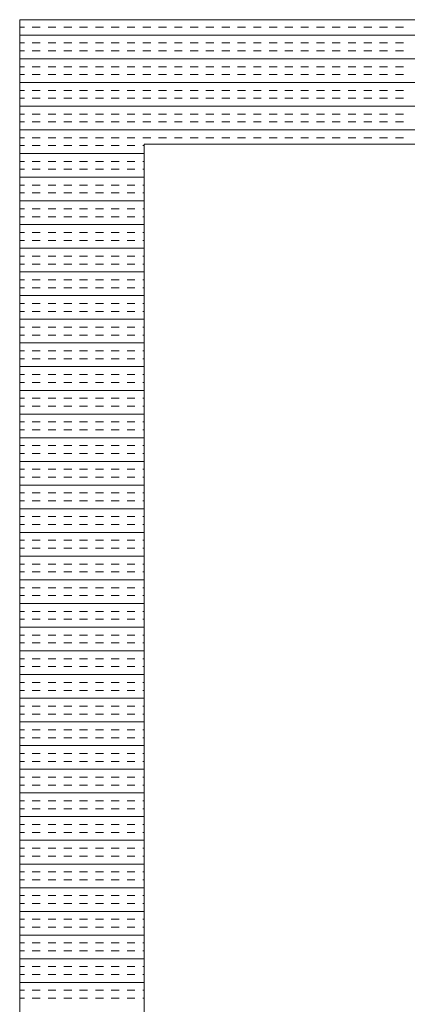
# Model space of a CAD drawing. Extents: x 3940905 to 4145695, y 925352 to 1109797.
# Tile 95 of 256: x 3948930 to 3949086, y 1099808 to 1100204. Entities that reach past the tile are written whole.
import ezdxf

# ---------------------------------------------------------------- set-up
doc = ezdxf.new("R2010")
doc.units = 0
doc.header["$LTSCALE"] = 750
doc.header["$MEASUREMENT"] = 0
doc.layers.add('CKD Equipments', color=252, linetype='CONTINUOUS', lineweight=0)

msp = doc.modelspace()

# ---------------------------------------------------------------- linework, layer by layer
at = {"layer": 'CKD Equipments'}
for p, q in [((3949748.37, 1100204.23), (3948930.37, 1100204.23)), ((3948930.37, 1100204.23), (3948930.37, 1099504.23)), ((3949698.37, 1100154.23), (3948980.37, 1100154.23)), ((3948980.37, 1100154.23), (3948980.37, 1099554.23))]:
    msp.add_line(p, q, dxfattribs=at)
at = {"layer": 'CKD Equipments', "color": 4, "linetype": 'Continuous'}
for p, q in [((3948930.37, 1100201.21), (3948932.27, 1100201.21)), ((3948935.44, 1100201.21), (3948938.62, 1100201.21)), ((3948941.79, 1100201.21), (3948944.97, 1100201.21)), ((3948948.14, 1100201.21), (3948951.32, 1100201.21)), ((3948954.49, 1100201.21), (3948957.67, 1100201.21)), ((3948960.84, 1100201.21), (3948964.02, 1100201.21)), ((3948967.19, 1100201.21), (3948970.37, 1100201.21)), ((3948973.54, 1100201.21), (3948976.72, 1100201.21)), ((3948979.89, 1100201.21), (3948983.07, 1100201.21)), ((3948986.24, 1100201.21), (3948989.42, 1100201.21)), ((3948992.59, 1100201.21), (3948995.77, 1100201.21)), ((3948998.94, 1100201.21), (3949002.12, 1100201.21)), ((3949005.29, 1100201.21), (3949008.47, 1100201.21)), ((3949011.64, 1100201.21), (3949014.82, 1100201.21)), ((3949017.99, 1100201.21), (3949021.17, 1100201.21)), ((3949024.34, 1100201.21), (3949027.52, 1100201.21)), ((3949030.69, 1100201.21), (3949033.87, 1100201.21)), ((3949037.04, 1100201.21), (3949040.22, 1100201.21)), ((3949043.39, 1100201.21), (3949046.57, 1100201.21)), ((3949049.74, 1100201.21), (3949052.92, 1100201.21)), ((3949056.09, 1100201.21), (3949059.27, 1100201.21)), ((3949062.44, 1100201.21), (3949065.62, 1100201.21)), ((3949068.79, 1100201.21), (3949071.97, 1100201.21)), ((3949075.14, 1100201.21), (3949078.32, 1100201.21)), ((3949081.49, 1100201.21), (3949084.67, 1100201.21)), ((3948930.37, 1100198.04), (3949748.37, 1100198.04)), ((3948930.37, 1100194.86), (3948932.27, 1100194.86)), ((3948935.44, 1100194.86), (3948938.62, 1100194.86)), ((3948941.79, 1100194.86), (3948944.97, 1100194.86)), ((3948948.14, 1100194.86), (3948951.32, 1100194.86)), ((3948954.49, 1100194.86), (3948957.67, 1100194.86)), ((3948960.84, 1100194.86), (3948964.02, 1100194.86)), ((3948967.19, 1100194.86), (3948970.37, 1100194.86)), ((3948973.54, 1100194.86), (3948976.72, 1100194.86)), ((3948979.89, 1100194.86), (3948983.07, 1100194.86)), ((3948986.24, 1100194.86), (3948989.42, 1100194.86)), ((3948992.59, 1100194.86), (3948995.77, 1100194.86)), ((3948998.94, 1100194.86), (3949002.12, 1100194.86)), ((3949005.29, 1100194.86), (3949008.47, 1100194.86)), ((3949011.64, 1100194.86), (3949014.82, 1100194.86)), ((3949017.99, 1100194.86), (3949021.17, 1100194.86)), ((3949024.34, 1100194.86), (3949027.52, 1100194.86)), ((3949030.69, 1100194.86), (3949033.87, 1100194.86)), ((3949037.04, 1100194.86), (3949040.22, 1100194.86)), ((3949043.39, 1100194.86), (3949046.57, 1100194.86)), ((3949049.74, 1100194.86), (3949052.92, 1100194.86)), ((3949056.09, 1100194.86), (3949059.27, 1100194.86)), ((3949062.44, 1100194.86), (3949065.62, 1100194.86)), ((3949068.79, 1100194.86), (3949071.97, 1100194.86)), ((3949075.14, 1100194.86), (3949078.32, 1100194.86)), ((3949081.49, 1100194.86), (3949084.67, 1100194.86)), ((3948930.37, 1100191.69), (3948932.27, 1100191.69)), ((3948930.37, 1100188.51), (3949748.37, 1100188.51)), ((3948935.44, 1100191.69), (3948938.62, 1100191.69)), ((3948941.79, 1100191.69), (3948944.97, 1100191.69)), ((3948948.14, 1100191.69), (3948951.32, 1100191.69)), ((3948954.49, 1100191.69), (3948957.67, 1100191.69)), ((3948960.84, 1100191.69), (3948964.02, 1100191.69)), ((3948967.19, 1100191.69), (3948970.37, 1100191.69)), ((3948973.54, 1100191.69), (3948976.72, 1100191.69)), ((3948979.89, 1100191.69), (3948983.07, 1100191.69)), ((3948986.24, 1100191.69), (3948989.42, 1100191.69)), ((3948992.59, 1100191.69), (3948995.77, 1100191.69)), ((3948998.94, 1100191.69), (3949002.12, 1100191.69)), ((3949005.29, 1100191.69), (3949008.47, 1100191.69)), ((3949011.64, 1100191.69), (3949014.82, 1100191.69)), ((3949017.99, 1100191.69), (3949021.17, 1100191.69)), ((3949024.34, 1100191.69), (3949027.52, 1100191.69)), ((3949030.69, 1100191.69), (3949033.87, 1100191.69)), ((3949037.04, 1100191.69), (3949040.22, 1100191.69)), ((3949043.39, 1100191.69), (3949046.57, 1100191.69)), ((3949049.74, 1100191.69), (3949052.92, 1100191.69)), ((3949056.09, 1100191.69), (3949059.27, 1100191.69)), ((3949062.44, 1100191.69), (3949065.62, 1100191.69)), ((3949068.79, 1100191.69), (3949071.97, 1100191.69)), ((3949075.14, 1100191.69), (3949078.32, 1100191.69)), ((3949081.49, 1100191.69), (3949084.67, 1100191.69)), ((3948930.37, 1100185.34), (3948932.27, 1100185.34)), ((3948935.44, 1100185.34), (3948938.62, 1100185.34)), ((3948941.79, 1100185.34), (3948944.97, 1100185.34)), ((3948948.14, 1100185.34), (3948951.32, 1100185.34)), ((3948954.49, 1100185.34), (3948957.67, 1100185.34)), ((3948960.84, 1100185.34), (3948964.02, 1100185.34)), ((3948967.19, 1100185.34), (3948970.37, 1100185.34)), ((3948973.54, 1100185.34), (3948976.72, 1100185.34)), ((3948979.89, 1100185.34), (3948983.07, 1100185.34)), ((3948986.24, 1100185.34), (3948989.42, 1100185.34)), ((3948992.59, 1100185.34), (3948995.77, 1100185.34)), ((3948998.94, 1100185.34), (3949002.12, 1100185.34)), ((3949005.29, 1100185.34), (3949008.47, 1100185.34)), ((3949011.64, 1100185.34), (3949014.82, 1100185.34)), ((3949017.99, 1100185.34), (3949021.17, 1100185.34)), ((3949024.34, 1100185.34), (3949027.52, 1100185.34)), ((3949030.69, 1100185.34), (3949033.87, 1100185.34)), ((3949037.04, 1100185.34), (3949040.22, 1100185.34)), ((3949043.39, 1100185.34), (3949046.57, 1100185.34)), ((3949049.74, 1100185.34), (3949052.92, 1100185.34)), ((3949056.09, 1100185.34), (3949059.27, 1100185.34)), ((3949062.44, 1100185.34), (3949065.62, 1100185.34)), ((3949068.79, 1100185.34), (3949071.97, 1100185.34)), ((3949075.14, 1100185.34), (3949078.32, 1100185.34)), ((3949081.49, 1100185.34), (3949084.67, 1100185.34)), ((3948930.37, 1100182.16), (3948932.27, 1100182.16)), ((3948935.44, 1100182.16), (3948938.62, 1100182.16)), ((3948941.79, 1100182.16), (3948944.97, 1100182.16)), ((3948948.14, 1100182.16), (3948951.32, 1100182.16)), ((3948954.49, 1100182.16), (3948957.67, 1100182.16)), ((3948960.84, 1100182.16), (3948964.02, 1100182.16)), ((3948967.19, 1100182.16), (3948970.37, 1100182.16)), ((3948973.54, 1100182.16), (3948976.72, 1100182.16)), ((3948979.89, 1100182.16), (3948983.07, 1100182.16)), ((3948986.24, 1100182.16), (3948989.42, 1100182.16)), ((3948992.59, 1100182.16), (3948995.77, 1100182.16)), ((3948998.94, 1100182.16), (3949002.12, 1100182.16)), ((3949005.29, 1100182.16), (3949008.47, 1100182.16)), ((3949011.64, 1100182.16), (3949014.82, 1100182.16)), ((3949017.99, 1100182.16), (3949021.17, 1100182.16)), ((3949024.34, 1100182.16), (3949027.52, 1100182.16)), ((3949030.69, 1100182.16), (3949033.87, 1100182.16)), ((3949037.04, 1100182.16), (3949040.22, 1100182.16)), ((3949043.39, 1100182.16), (3949046.57, 1100182.16)), ((3949049.74, 1100182.16), (3949052.92, 1100182.16)), ((3949056.09, 1100182.16), (3949059.27, 1100182.16)), ((3949062.44, 1100182.16), (3949065.62, 1100182.16)), ((3949068.79, 1100182.16), (3949071.97, 1100182.16)), ((3949075.14, 1100182.16), (3949078.32, 1100182.16)), ((3949081.49, 1100182.16), (3949084.67, 1100182.16)), ((3948930.37, 1100178.99), (3949748.37, 1100178.99)), ((3948930.37, 1100175.81), (3948932.27, 1100175.81)), ((3948930.37, 1100172.64), (3948932.27, 1100172.64)), ((3948935.44, 1100175.81), (3948938.62, 1100175.81)), ((3948935.44, 1100172.64), (3948938.62, 1100172.64)), ((3948941.79, 1100175.81), (3948944.97, 1100175.81)), ((3948941.79, 1100172.64), (3948944.97, 1100172.64)), ((3948948.14, 1100175.81), (3948951.32, 1100175.81)), ((3948948.14, 1100172.64), (3948951.32, 1100172.64)), ((3948954.49, 1100175.81), (3948957.67, 1100175.81)), ((3948954.49, 1100172.64), (3948957.67, 1100172.64)), ((3948960.84, 1100175.81), (3948964.02, 1100175.81)), ((3948960.84, 1100172.64), (3948964.02, 1100172.64)), ((3948967.19, 1100175.81), (3948970.37, 1100175.81)), ((3948967.19, 1100172.64), (3948970.37, 1100172.64)), ((3948973.54, 1100175.81), (3948976.72, 1100175.81)), ((3948973.54, 1100172.64), (3948976.72, 1100172.64)), ((3948979.89, 1100175.81), (3948983.07, 1100175.81)), ((3948979.89, 1100172.64), (3948983.07, 1100172.64)), ((3948986.24, 1100175.81), (3948989.42, 1100175.81)), ((3948986.24, 1100172.64), (3948989.42, 1100172.64)), ((3948992.59, 1100175.81), (3948995.77, 1100175.81)), ((3948992.59, 1100172.64), (3948995.77, 1100172.64)), ((3948998.94, 1100175.81), (3949002.12, 1100175.81)), ((3948998.94, 1100172.64), (3949002.12, 1100172.64)), ((3949005.29, 1100175.81), (3949008.47, 1100175.81)), ((3949005.29, 1100172.64), (3949008.47, 1100172.64)), ((3949011.64, 1100175.81), (3949014.82, 1100175.81)), ((3949011.64, 1100172.64), (3949014.82, 1100172.64)), ((3949017.99, 1100175.81), (3949021.17, 1100175.81)), ((3949017.99, 1100172.64), (3949021.17, 1100172.64)), ((3949024.34, 1100175.81), (3949027.52, 1100175.81)), ((3949024.34, 1100172.64), (3949027.52, 1100172.64)), ((3949030.69, 1100175.81), (3949033.87, 1100175.81)), ((3949030.69, 1100172.64), (3949033.87, 1100172.64)), ((3949037.04, 1100175.81), (3949040.22, 1100175.81)), ((3949037.04, 1100172.64), (3949040.22, 1100172.64)), ((3949043.39, 1100175.81), (3949046.57, 1100175.81)), ((3949043.39, 1100172.64), (3949046.57, 1100172.64)), ((3949049.74, 1100175.81), (3949052.92, 1100175.81)), ((3949049.74, 1100172.64), (3949052.92, 1100172.64)), ((3949056.09, 1100175.81), (3949059.27, 1100175.81)), ((3949056.09, 1100172.64), (3949059.27, 1100172.64)), ((3949062.44, 1100175.81), (3949065.62, 1100175.81)), ((3949062.44, 1100172.64), (3949065.62, 1100172.64)), ((3949068.79, 1100175.81), (3949071.97, 1100175.81)), ((3949068.79, 1100172.64), (3949071.97, 1100172.64)), ((3949075.14, 1100175.81), (3949078.32, 1100175.81)), ((3949075.14, 1100172.64), (3949078.32, 1100172.64)), ((3949081.49, 1100175.81), (3949084.67, 1100175.81)), ((3949081.49, 1100172.64), (3949084.67, 1100172.64)), ((3948930.37, 1100169.46), (3949748.37, 1100169.46)), ((3948930.37, 1100166.29), (3948932.27, 1100166.29)), ((3948935.44, 1100166.29), (3948938.62, 1100166.29)), ((3948941.79, 1100166.29), (3948944.97, 1100166.29)), ((3948948.14, 1100166.29), (3948951.32, 1100166.29)), ((3948954.49, 1100166.29), (3948957.67, 1100166.29)), ((3948960.84, 1100166.29), (3948964.02, 1100166.29)), ((3948967.19, 1100166.29), (3948970.37, 1100166.29)), ((3948973.54, 1100166.29), (3948976.72, 1100166.29)), ((3948979.89, 1100166.29), (3948983.07, 1100166.29)), ((3948986.24, 1100166.29), (3948989.42, 1100166.29)), ((3948992.59, 1100166.29), (3948995.77, 1100166.29)), ((3948998.94, 1100166.29), (3949002.12, 1100166.29)), ((3949005.29, 1100166.29), (3949008.47, 1100166.29)), ((3949011.64, 1100166.29), (3949014.82, 1100166.29)), ((3949017.99, 1100166.29), (3949021.17, 1100166.29)), ((3949024.34, 1100166.29), (3949027.52, 1100166.29)), ((3949030.69, 1100166.29), (3949033.87, 1100166.29)), ((3949037.04, 1100166.29), (3949040.22, 1100166.29)), ((3949043.39, 1100166.29), (3949046.57, 1100166.29)), ((3949049.74, 1100166.29), (3949052.92, 1100166.29)), ((3949056.09, 1100166.29), (3949059.27, 1100166.29)), ((3949062.44, 1100166.29), (3949065.62, 1100166.29)), ((3949068.79, 1100166.29), (3949071.97, 1100166.29)), ((3949075.14, 1100166.29), (3949078.32, 1100166.29)), ((3949081.49, 1100166.29), (3949084.67, 1100166.29)), ((3948930.37, 1100163.11), (3948932.27, 1100163.11)), ((3948935.44, 1100163.11), (3948938.62, 1100163.11)), ((3948941.79, 1100163.11), (3948944.97, 1100163.11)), ((3948948.14, 1100163.11), (3948951.32, 1100163.11)), ((3948954.49, 1100163.11), (3948957.67, 1100163.11)), ((3948960.84, 1100163.11), (3948964.02, 1100163.11)), ((3948967.19, 1100163.11), (3948970.37, 1100163.11)), ((3948973.54, 1100163.11), (3948976.72, 1100163.11)), ((3948979.89, 1100163.11), (3948983.07, 1100163.11)), ((3948986.24, 1100163.11), (3948989.42, 1100163.11)), ((3948992.59, 1100163.11), (3948995.77, 1100163.11)), ((3948998.94, 1100163.11), (3949002.12, 1100163.11)), ((3949005.29, 1100163.11), (3949008.47, 1100163.11)), ((3949011.64, 1100163.11), (3949014.82, 1100163.11)), ((3949017.99, 1100163.11), (3949021.17, 1100163.11)), ((3949024.34, 1100163.11), (3949027.52, 1100163.11)), ((3949030.69, 1100163.11), (3949033.87, 1100163.11)), ((3949037.04, 1100163.11), (3949040.22, 1100163.11)), ((3949043.39, 1100163.11), (3949046.57, 1100163.11)), ((3949049.74, 1100163.11), (3949052.92, 1100163.11)), ((3949056.09, 1100163.11), (3949059.27, 1100163.11)), ((3949062.44, 1100163.11), (3949065.62, 1100163.11)), ((3949068.79, 1100163.11), (3949071.97, 1100163.11)), ((3949075.14, 1100163.11), (3949078.32, 1100163.11)), ((3949081.49, 1100163.11), (3949084.67, 1100163.11)), ((3948930.37, 1100159.94), (3949748.37, 1100159.94)), ((3948930.37, 1100156.76), (3948932.27, 1100156.76)), ((3948935.44, 1100156.76), (3948938.62, 1100156.76)), ((3948941.79, 1100156.76), (3948944.97, 1100156.76)), ((3948948.14, 1100156.76), (3948951.32, 1100156.76)), ((3948954.49, 1100156.76), (3948957.67, 1100156.76)), ((3948960.84, 1100156.76), (3948964.02, 1100156.76)), ((3948967.19, 1100156.76), (3948970.37, 1100156.76)), ((3948973.54, 1100156.76), (3948976.72, 1100156.76)), ((3948979.89, 1100156.76), (3948983.07, 1100156.76)), ((3948986.24, 1100156.76), (3948989.42, 1100156.76)), ((3948992.59, 1100156.76), (3948995.77, 1100156.76)), ((3948998.94, 1100156.76), (3949002.12, 1100156.76)), ((3949005.29, 1100156.76), (3949008.47, 1100156.76)), ((3949011.64, 1100156.76), (3949014.82, 1100156.76)), ((3949017.99, 1100156.76), (3949021.17, 1100156.76)), ((3949024.34, 1100156.76), (3949027.52, 1100156.76)), ((3949030.69, 1100156.76), (3949033.87, 1100156.76)), ((3949037.04, 1100156.76), (3949040.22, 1100156.76)), ((3949043.39, 1100156.76), (3949046.57, 1100156.76)), ((3949049.74, 1100156.76), (3949052.92, 1100156.76)), ((3949056.09, 1100156.76), (3949059.27, 1100156.76)), ((3949062.44, 1100156.76), (3949065.62, 1100156.76)), ((3949068.79, 1100156.76), (3949071.97, 1100156.76)), ((3949075.14, 1100156.76), (3949078.32, 1100156.76)), ((3949081.49, 1100156.76), (3949084.67, 1100156.76)), ((3948930.37, 1100153.59), (3948932.27, 1100153.59)), ((3948935.44, 1100153.59), (3948938.62, 1100153.59)), ((3948941.79, 1100153.59), (3948944.97, 1100153.59)), ((3948948.14, 1100153.59), (3948951.32, 1100153.59)), ((3948954.49, 1100153.59), (3948957.67, 1100153.59)), ((3948960.84, 1100153.59), (3948964.02, 1100153.59)), ((3948967.19, 1100153.59), (3948970.37, 1100153.59)), ((3948973.54, 1100153.59), (3948976.72, 1100153.59)), ((3948979.89, 1100153.59), (3948980.37, 1100153.59)), ((3948930.37, 1100150.41), (3948980.37, 1100150.41)), ((3948930.37, 1100147.24), (3948932.27, 1100147.24)), ((3948935.44, 1100147.24), (3948938.62, 1100147.24)), ((3948941.79, 1100147.24), (3948944.97, 1100147.24)), ((3948948.14, 1100147.24), (3948951.32, 1100147.24)), ((3948954.49, 1100147.24), (3948957.67, 1100147.24)), ((3948960.84, 1100147.24), (3948964.02, 1100147.24)), ((3948967.19, 1100147.24), (3948970.37, 1100147.24)), ((3948973.54, 1100147.24), (3948976.72, 1100147.24)), ((3948979.89, 1100147.24), (3948980.37, 1100147.24)), ((3948930.37, 1100144.06), (3948932.27, 1100144.06)), ((3948930.37, 1100140.89), (3948980.37, 1100140.89)), ((3948935.44, 1100144.06), (3948938.62, 1100144.06)), ((3948941.79, 1100144.06), (3948944.97, 1100144.06)), ((3948948.14, 1100144.06), (3948951.32, 1100144.06)), ((3948954.49, 1100144.06), (3948957.67, 1100144.06)), ((3948960.84, 1100144.06), (3948964.02, 1100144.06)), ((3948967.19, 1100144.06), (3948970.37, 1100144.06)), ((3948973.54, 1100144.06), (3948976.72, 1100144.06)), ((3948979.89, 1100144.06), (3948980.37, 1100144.06)), ((3948930.37, 1100137.71), (3948932.27, 1100137.71)), ((3948935.44, 1100137.71), (3948938.62, 1100137.71)), ((3948941.79, 1100137.71), (3948944.97, 1100137.71)), ((3948948.14, 1100137.71), (3948951.32, 1100137.71)), ((3948954.49, 1100137.71), (3948957.67, 1100137.71)), ((3948960.84, 1100137.71), (3948964.02, 1100137.71)), ((3948967.19, 1100137.71), (3948970.37, 1100137.71)), ((3948973.54, 1100137.71), (3948976.72, 1100137.71)), ((3948979.89, 1100137.71), (3948980.37, 1100137.71)), ((3948930.37, 1100134.54), (3948932.27, 1100134.54)), ((3948935.44, 1100134.54), (3948938.62, 1100134.54)), ((3948941.79, 1100134.54), (3948944.97, 1100134.54)), ((3948948.14, 1100134.54), (3948951.32, 1100134.54)), ((3948954.49, 1100134.54), (3948957.67, 1100134.54)), ((3948960.84, 1100134.54), (3948964.02, 1100134.54)), ((3948967.19, 1100134.54), (3948970.37, 1100134.54)), ((3948973.54, 1100134.54), (3948976.72, 1100134.54)), ((3948979.89, 1100134.54), (3948980.37, 1100134.54)), ((3948930.37, 1100131.36), (3948980.37, 1100131.36)), ((3948930.37, 1100128.19), (3948932.27, 1100128.19)), ((3948930.37, 1100125.01), (3948932.27, 1100125.01)), ((3948935.44, 1100128.19), (3948938.62, 1100128.19)), ((3948935.44, 1100125.01), (3948938.62, 1100125.01)), ((3948941.79, 1100128.19), (3948944.97, 1100128.19)), ((3948941.79, 1100125.01), (3948944.97, 1100125.01)), ((3948948.14, 1100128.19), (3948951.32, 1100128.19)), ((3948948.14, 1100125.01), (3948951.32, 1100125.01)), ((3948954.49, 1100128.19), (3948957.67, 1100128.19)), ((3948954.49, 1100125.01), (3948957.67, 1100125.01)), ((3948960.84, 1100128.19), (3948964.02, 1100128.19)), ((3948960.84, 1100125.01), (3948964.02, 1100125.01)), ((3948967.19, 1100128.19), (3948970.37, 1100128.19)), ((3948967.19, 1100125.01), (3948970.37, 1100125.01)), ((3948973.54, 1100128.19), (3948976.72, 1100128.19)), ((3948973.54, 1100125.01), (3948976.72, 1100125.01)), ((3948979.89, 1100128.19), (3948980.37, 1100128.19)), ((3948979.89, 1100125.01), (3948980.37, 1100125.01)), ((3948930.37, 1100121.84), (3948980.37, 1100121.84)), ((3948930.37, 1100118.66), (3948932.27, 1100118.66)), ((3948935.44, 1100118.66), (3948938.62, 1100118.66)), ((3948941.79, 1100118.66), (3948944.97, 1100118.66)), ((3948948.14, 1100118.66), (3948951.32, 1100118.66)), ((3948954.49, 1100118.66), (3948957.67, 1100118.66)), ((3948960.84, 1100118.66), (3948964.02, 1100118.66)), ((3948967.19, 1100118.66), (3948970.37, 1100118.66)), ((3948973.54, 1100118.66), (3948976.72, 1100118.66)), ((3948979.89, 1100118.66), (3948980.37, 1100118.66)), ((3948930.37, 1100115.49), (3948932.27, 1100115.49)), ((3948935.44, 1100115.49), (3948938.62, 1100115.49)), ((3948941.79, 1100115.49), (3948944.97, 1100115.49)), ((3948948.14, 1100115.49), (3948951.32, 1100115.49)), ((3948954.49, 1100115.49), (3948957.67, 1100115.49)), ((3948960.84, 1100115.49), (3948964.02, 1100115.49)), ((3948967.19, 1100115.49), (3948970.37, 1100115.49)), ((3948973.54, 1100115.49), (3948976.72, 1100115.49)), ((3948979.89, 1100115.49), (3948980.37, 1100115.49)), ((3948930.37, 1100112.31), (3948980.37, 1100112.31)), ((3948930.37, 1100109.14), (3948932.27, 1100109.14)), ((3948935.44, 1100109.14), (3948938.62, 1100109.14)), ((3948941.79, 1100109.14), (3948944.97, 1100109.14)), ((3948948.14, 1100109.14), (3948951.32, 1100109.14)), ((3948954.49, 1100109.14), (3948957.67, 1100109.14)), ((3948960.84, 1100109.14), (3948964.02, 1100109.14)), ((3948967.19, 1100109.14), (3948970.37, 1100109.14)), ((3948973.54, 1100109.14), (3948976.72, 1100109.14)), ((3948979.89, 1100109.14), (3948980.37, 1100109.14)), ((3948930.37, 1100105.96), (3948932.27, 1100105.96)), ((3948935.44, 1100105.96), (3948938.62, 1100105.96)), ((3948941.79, 1100105.96), (3948944.97, 1100105.96)), ((3948948.14, 1100105.96), (3948951.32, 1100105.96)), ((3948954.49, 1100105.96), (3948957.67, 1100105.96)), ((3948960.84, 1100105.96), (3948964.02, 1100105.96)), ((3948967.19, 1100105.96), (3948970.37, 1100105.96)), ((3948973.54, 1100105.96), (3948976.72, 1100105.96)), ((3948979.89, 1100105.96), (3948980.37, 1100105.96)), ((3948930.37, 1100102.79), (3948980.37, 1100102.79)), ((3948930.37, 1100099.61), (3948932.27, 1100099.61)), ((3948935.44, 1100099.61), (3948938.62, 1100099.61)), ((3948941.79, 1100099.61), (3948944.97, 1100099.61)), ((3948948.14, 1100099.61), (3948951.32, 1100099.61)), ((3948954.49, 1100099.61), (3948957.67, 1100099.61)), ((3948960.84, 1100099.61), (3948964.02, 1100099.61)), ((3948967.19, 1100099.61), (3948970.37, 1100099.61)), ((3948973.54, 1100099.61), (3948976.72, 1100099.61)), ((3948979.89, 1100099.61), (3948980.37, 1100099.61)), ((3948930.37, 1100096.44), (3948932.27, 1100096.44)), ((3948930.37, 1100093.26), (3948980.37, 1100093.26)), ((3948935.44, 1100096.44), (3948938.62, 1100096.44)), ((3948941.79, 1100096.44), (3948944.97, 1100096.44)), ((3948948.14, 1100096.44), (3948951.32, 1100096.44)), ((3948954.49, 1100096.44), (3948957.67, 1100096.44)), ((3948960.84, 1100096.44), (3948964.02, 1100096.44)), ((3948967.19, 1100096.44), (3948970.37, 1100096.44)), ((3948973.54, 1100096.44), (3948976.72, 1100096.44)), ((3948979.89, 1100096.44), (3948980.37, 1100096.44)), ((3948930.37, 1100090.09), (3948932.27, 1100090.09)), ((3948935.44, 1100090.09), (3948938.62, 1100090.09)), ((3948941.79, 1100090.09), (3948944.97, 1100090.09)), ((3948948.14, 1100090.09), (3948951.32, 1100090.09)), ((3948954.49, 1100090.09), (3948957.67, 1100090.09)), ((3948960.84, 1100090.09), (3948964.02, 1100090.09)), ((3948967.19, 1100090.09), (3948970.37, 1100090.09)), ((3948973.54, 1100090.09), (3948976.72, 1100090.09)), ((3948979.89, 1100090.09), (3948980.37, 1100090.09)), ((3948930.37, 1100086.91), (3948932.27, 1100086.91)), ((3948935.44, 1100086.91), (3948938.62, 1100086.91)), ((3948941.79, 1100086.91), (3948944.97, 1100086.91)), ((3948948.14, 1100086.91), (3948951.32, 1100086.91)), ((3948954.49, 1100086.91), (3948957.67, 1100086.91)), ((3948960.84, 1100086.91), (3948964.02, 1100086.91)), ((3948967.19, 1100086.91), (3948970.37, 1100086.91)), ((3948973.54, 1100086.91), (3948976.72, 1100086.91)), ((3948979.89, 1100086.91), (3948980.37, 1100086.91)), ((3948930.37, 1100083.74), (3948980.37, 1100083.74)), ((3948930.37, 1100080.56), (3948932.27, 1100080.56)), ((3948930.37, 1100077.39), (3948932.27, 1100077.39)), ((3948935.44, 1100080.56), (3948938.62, 1100080.56)), ((3948935.44, 1100077.39), (3948938.62, 1100077.39)), ((3948941.79, 1100080.56), (3948944.97, 1100080.56)), ((3948941.79, 1100077.39), (3948944.97, 1100077.39)), ((3948948.14, 1100080.56), (3948951.32, 1100080.56)), ((3948948.14, 1100077.39), (3948951.32, 1100077.39)), ((3948954.49, 1100080.56), (3948957.67, 1100080.56)), ((3948954.49, 1100077.39), (3948957.67, 1100077.39)), ((3948960.84, 1100080.56), (3948964.02, 1100080.56)), ((3948960.84, 1100077.39), (3948964.02, 1100077.39)), ((3948967.19, 1100080.56), (3948970.37, 1100080.56)), ((3948967.19, 1100077.39), (3948970.37, 1100077.39)), ((3948973.54, 1100080.56), (3948976.72, 1100080.56)), ((3948973.54, 1100077.39), (3948976.72, 1100077.39)), ((3948979.89, 1100080.56), (3948980.37, 1100080.56)), ((3948979.89, 1100077.39), (3948980.37, 1100077.39)), ((3948930.37, 1100074.21), (3948980.37, 1100074.21)), ((3948930.37, 1100071.04), (3948932.27, 1100071.04)), ((3948935.44, 1100071.04), (3948938.62, 1100071.04)), ((3948941.79, 1100071.04), (3948944.97, 1100071.04)), ((3948948.14, 1100071.04), (3948951.32, 1100071.04)), ((3948954.49, 1100071.04), (3948957.67, 1100071.04)), ((3948960.84, 1100071.04), (3948964.02, 1100071.04)), ((3948967.19, 1100071.04), (3948970.37, 1100071.04)), ((3948973.54, 1100071.04), (3948976.72, 1100071.04)), ((3948979.89, 1100071.04), (3948980.37, 1100071.04)), ((3948930.37, 1100067.86), (3948932.27, 1100067.86)), ((3948935.44, 1100067.86), (3948938.62, 1100067.86)), ((3948941.79, 1100067.86), (3948944.97, 1100067.86)), ((3948948.14, 1100067.86), (3948951.32, 1100067.86)), ((3948954.49, 1100067.86), (3948957.67, 1100067.86)), ((3948960.84, 1100067.86), (3948964.02, 1100067.86)), ((3948967.19, 1100067.86), (3948970.37, 1100067.86)), ((3948973.54, 1100067.86), (3948976.72, 1100067.86)), ((3948979.89, 1100067.86), (3948980.37, 1100067.86)), ((3948930.37, 1100064.69), (3948980.37, 1100064.69)), ((3948930.37, 1100061.51), (3948932.27, 1100061.51)), ((3948935.44, 1100061.51), (3948938.62, 1100061.51)), ((3948941.79, 1100061.51), (3948944.97, 1100061.51)), ((3948948.14, 1100061.51), (3948951.32, 1100061.51)), ((3948954.49, 1100061.51), (3948957.67, 1100061.51)), ((3948960.84, 1100061.51), (3948964.02, 1100061.51)), ((3948967.19, 1100061.51), (3948970.37, 1100061.51)), ((3948973.54, 1100061.51), (3948976.72, 1100061.51)), ((3948979.89, 1100061.51), (3948980.37, 1100061.51)), ((3948930.37, 1100058.34), (3948932.27, 1100058.34)), ((3948935.44, 1100058.34), (3948938.62, 1100058.34)), ((3948941.79, 1100058.34), (3948944.97, 1100058.34)), ((3948948.14, 1100058.34), (3948951.32, 1100058.34)), ((3948954.49, 1100058.34), (3948957.67, 1100058.34)), ((3948960.84, 1100058.34), (3948964.02, 1100058.34)), ((3948967.19, 1100058.34), (3948970.37, 1100058.34)), ((3948973.54, 1100058.34), (3948976.72, 1100058.34)), ((3948979.89, 1100058.34), (3948980.37, 1100058.34)), ((3948930.37, 1100055.16), (3948980.37, 1100055.16)), ((3948930.37, 1100051.99), (3948932.27, 1100051.99)), ((3948935.44, 1100051.99), (3948938.62, 1100051.99)), ((3948941.79, 1100051.99), (3948944.97, 1100051.99)), ((3948948.14, 1100051.99), (3948951.32, 1100051.99)), ((3948954.49, 1100051.99), (3948957.67, 1100051.99)), ((3948960.84, 1100051.99), (3948964.02, 1100051.99)), ((3948967.19, 1100051.99), (3948970.37, 1100051.99)), ((3948973.54, 1100051.99), (3948976.72, 1100051.99)), ((3948979.89, 1100051.99), (3948980.37, 1100051.99)), ((3948930.37, 1100048.81), (3948932.27, 1100048.81)), ((3948930.37, 1100045.64), (3948980.37, 1100045.64)), ((3948935.44, 1100048.81), (3948938.62, 1100048.81)), ((3948941.79, 1100048.81), (3948944.97, 1100048.81)), ((3948948.14, 1100048.81), (3948951.32, 1100048.81)), ((3948954.49, 1100048.81), (3948957.67, 1100048.81)), ((3948960.84, 1100048.81), (3948964.02, 1100048.81)), ((3948967.19, 1100048.81), (3948970.37, 1100048.81)), ((3948973.54, 1100048.81), (3948976.72, 1100048.81)), ((3948979.89, 1100048.81), (3948980.37, 1100048.81)), ((3948930.37, 1100042.46), (3948932.27, 1100042.46)), ((3948935.44, 1100042.46), (3948938.62, 1100042.46)), ((3948941.79, 1100042.46), (3948944.97, 1100042.46)), ((3948948.14, 1100042.46), (3948951.32, 1100042.46)), ((3948954.49, 1100042.46), (3948957.67, 1100042.46)), ((3948960.84, 1100042.46), (3948964.02, 1100042.46)), ((3948967.19, 1100042.46), (3948970.37, 1100042.46)), ((3948973.54, 1100042.46), (3948976.72, 1100042.46)), ((3948979.89, 1100042.46), (3948980.37, 1100042.46)), ((3948930.37, 1100039.29), (3948932.27, 1100039.29)), ((3948935.44, 1100039.29), (3948938.62, 1100039.29)), ((3948941.79, 1100039.29), (3948944.97, 1100039.29)), ((3948948.14, 1100039.29), (3948951.32, 1100039.29)), ((3948954.49, 1100039.29), (3948957.67, 1100039.29)), ((3948960.84, 1100039.29), (3948964.02, 1100039.29)), ((3948967.19, 1100039.29), (3948970.37, 1100039.29)), ((3948973.54, 1100039.29), (3948976.72, 1100039.29)), ((3948979.89, 1100039.29), (3948980.37, 1100039.29)), ((3948930.37, 1100036.11), (3948980.37, 1100036.11)), ((3948930.37, 1100032.94), (3948932.27, 1100032.94)), ((3948930.37, 1100029.76), (3948932.27, 1100029.76)), ((3948935.44, 1100032.94), (3948938.62, 1100032.94)), ((3948935.44, 1100029.76), (3948938.62, 1100029.76)), ((3948941.79, 1100032.94), (3948944.97, 1100032.94)), ((3948941.79, 1100029.76), (3948944.97, 1100029.76)), ((3948948.14, 1100032.94), (3948951.32, 1100032.94)), ((3948948.14, 1100029.76), (3948951.32, 1100029.76)), ((3948954.49, 1100032.94), (3948957.67, 1100032.94)), ((3948954.49, 1100029.76), (3948957.67, 1100029.76)), ((3948960.84, 1100032.94), (3948964.02, 1100032.94)), ((3948960.84, 1100029.76), (3948964.02, 1100029.76)), ((3948967.19, 1100032.94), (3948970.37, 1100032.94)), ((3948967.19, 1100029.76), (3948970.37, 1100029.76)), ((3948973.54, 1100032.94), (3948976.72, 1100032.94)), ((3948973.54, 1100029.76), (3948976.72, 1100029.76)), ((3948979.89, 1100032.94), (3948980.37, 1100032.94)), ((3948979.89, 1100029.76), (3948980.37, 1100029.76)), ((3948930.37, 1100026.59), (3948980.37, 1100026.59)), ((3948930.37, 1100023.41), (3948932.27, 1100023.41)), ((3948935.44, 1100023.41), (3948938.62, 1100023.41)), ((3948941.79, 1100023.41), (3948944.97, 1100023.41)), ((3948948.14, 1100023.41), (3948951.32, 1100023.41)), ((3948954.49, 1100023.41), (3948957.67, 1100023.41)), ((3948960.84, 1100023.41), (3948964.02, 1100023.41)), ((3948967.19, 1100023.41), (3948970.37, 1100023.41)), ((3948973.54, 1100023.41), (3948976.72, 1100023.41)), ((3948979.89, 1100023.41), (3948980.37, 1100023.41)), ((3948930.37, 1100020.24), (3948932.27, 1100020.24)), ((3948935.44, 1100020.24), (3948938.62, 1100020.24)), ((3948941.79, 1100020.24), (3948944.97, 1100020.24)), ((3948948.14, 1100020.24), (3948951.32, 1100020.24)), ((3948954.49, 1100020.24), (3948957.67, 1100020.24)), ((3948960.84, 1100020.24), (3948964.02, 1100020.24)), ((3948967.19, 1100020.24), (3948970.37, 1100020.24)), ((3948973.54, 1100020.24), (3948976.72, 1100020.24)), ((3948979.89, 1100020.24), (3948980.37, 1100020.24)), ((3948930.37, 1100017.06), (3948980.37, 1100017.06)), ((3948930.37, 1100013.89), (3948932.27, 1100013.89)), ((3948935.44, 1100013.89), (3948938.62, 1100013.89)), ((3948941.79, 1100013.89), (3948944.97, 1100013.89)), ((3948948.14, 1100013.89), (3948951.32, 1100013.89)), ((3948954.49, 1100013.89), (3948957.67, 1100013.89)), ((3948960.84, 1100013.89), (3948964.02, 1100013.89)), ((3948967.19, 1100013.89), (3948970.37, 1100013.89)), ((3948973.54, 1100013.89), (3948976.72, 1100013.89)), ((3948979.89, 1100013.89), (3948980.37, 1100013.89)), ((3948930.37, 1100010.71), (3948932.27, 1100010.71)), ((3948935.44, 1100010.71), (3948938.62, 1100010.71)), ((3948941.79, 1100010.71), (3948944.97, 1100010.71)), ((3948948.14, 1100010.71), (3948951.32, 1100010.71)), ((3948954.49, 1100010.71), (3948957.67, 1100010.71)), ((3948960.84, 1100010.71), (3948964.02, 1100010.71)), ((3948967.19, 1100010.71), (3948970.37, 1100010.71)), ((3948973.54, 1100010.71), (3948976.72, 1100010.71)), ((3948979.89, 1100010.71), (3948980.37, 1100010.71)), ((3948930.37, 1100007.54), (3948980.37, 1100007.54)), ((3948930.37, 1100004.36), (3948932.27, 1100004.36)), ((3948935.44, 1100004.36), (3948938.62, 1100004.36)), ((3948941.79, 1100004.36), (3948944.97, 1100004.36)), ((3948948.14, 1100004.36), (3948951.32, 1100004.36)), ((3948954.49, 1100004.36), (3948957.67, 1100004.36)), ((3948960.84, 1100004.36), (3948964.02, 1100004.36)), ((3948967.19, 1100004.36), (3948970.37, 1100004.36)), ((3948973.54, 1100004.36), (3948976.72, 1100004.36)), ((3948979.89, 1100004.36), (3948980.37, 1100004.36)), ((3948930.37, 1100001.19), (3948932.27, 1100001.19)), ((3948930.37, 1099998.01), (3948980.37, 1099998.01)), ((3948935.44, 1100001.19), (3948938.62, 1100001.19)), ((3948941.79, 1100001.19), (3948944.97, 1100001.19)), ((3948948.14, 1100001.19), (3948951.32, 1100001.19)), ((3948954.49, 1100001.19), (3948957.67, 1100001.19)), ((3948960.84, 1100001.19), (3948964.02, 1100001.19)), ((3948967.19, 1100001.19), (3948970.37, 1100001.19)), ((3948973.54, 1100001.19), (3948976.72, 1100001.19)), ((3948979.89, 1100001.19), (3948980.37, 1100001.19)), ((3948930.37, 1099994.84), (3948932.27, 1099994.84)), ((3948935.44, 1099994.84), (3948938.62, 1099994.84)), ((3948941.79, 1099994.84), (3948944.97, 1099994.84)), ((3948948.14, 1099994.84), (3948951.32, 1099994.84)), ((3948954.49, 1099994.84), (3948957.67, 1099994.84)), ((3948960.84, 1099994.84), (3948964.02, 1099994.84)), ((3948967.19, 1099994.84), (3948970.37, 1099994.84)), ((3948973.54, 1099994.84), (3948976.72, 1099994.84)), ((3948979.89, 1099994.84), (3948980.37, 1099994.84)), ((3948930.37, 1099991.66), (3948932.27, 1099991.66)), ((3948935.44, 1099991.66), (3948938.62, 1099991.66)), ((3948941.79, 1099991.66), (3948944.97, 1099991.66)), ((3948948.14, 1099991.66), (3948951.32, 1099991.66)), ((3948954.49, 1099991.66), (3948957.67, 1099991.66)), ((3948960.84, 1099991.66), (3948964.02, 1099991.66)), ((3948967.19, 1099991.66), (3948970.37, 1099991.66)), ((3948973.54, 1099991.66), (3948976.72, 1099991.66)), ((3948979.89, 1099991.66), (3948980.37, 1099991.66)), ((3948930.37, 1099988.49), (3948980.37, 1099988.49)), ((3948930.37, 1099985.31), (3948932.27, 1099985.31)), ((3948930.37, 1099982.14), (3948932.27, 1099982.14)), ((3948935.44, 1099985.31), (3948938.62, 1099985.31)), ((3948935.44, 1099982.14), (3948938.62, 1099982.14)), ((3948941.79, 1099985.31), (3948944.97, 1099985.31)), ((3948941.79, 1099982.14), (3948944.97, 1099982.14)), ((3948948.14, 1099985.31), (3948951.32, 1099985.31)), ((3948948.14, 1099982.14), (3948951.32, 1099982.14)), ((3948954.49, 1099985.31), (3948957.67, 1099985.31)), ((3948954.49, 1099982.14), (3948957.67, 1099982.14)), ((3948960.84, 1099985.31), (3948964.02, 1099985.31)), ((3948960.84, 1099982.14), (3948964.02, 1099982.14)), ((3948967.19, 1099985.31), (3948970.37, 1099985.31)), ((3948967.19, 1099982.14), (3948970.37, 1099982.14)), ((3948973.54, 1099985.31), (3948976.72, 1099985.31)), ((3948973.54, 1099982.14), (3948976.72, 1099982.14)), ((3948979.89, 1099985.31), (3948980.37, 1099985.31)), ((3948979.89, 1099982.14), (3948980.37, 1099982.14)), ((3948930.37, 1099978.96), (3948980.37, 1099978.96)), ((3948930.37, 1099975.79), (3948932.27, 1099975.79)), ((3948935.44, 1099975.79), (3948938.62, 1099975.79)), ((3948941.79, 1099975.79), (3948944.97, 1099975.79)), ((3948948.14, 1099975.79), (3948951.32, 1099975.79)), ((3948954.49, 1099975.79), (3948957.67, 1099975.79)), ((3948960.84, 1099975.79), (3948964.02, 1099975.79)), ((3948967.19, 1099975.79), (3948970.37, 1099975.79)), ((3948973.54, 1099975.79), (3948976.72, 1099975.79)), ((3948979.89, 1099975.79), (3948980.37, 1099975.79)), ((3948930.37, 1099972.61), (3948932.27, 1099972.61)), ((3948935.44, 1099972.61), (3948938.62, 1099972.61)), ((3948941.79, 1099972.61), (3948944.97, 1099972.61)), ((3948948.14, 1099972.61), (3948951.32, 1099972.61)), ((3948954.49, 1099972.61), (3948957.67, 1099972.61)), ((3948960.84, 1099972.61), (3948964.02, 1099972.61)), ((3948967.19, 1099972.61), (3948970.37, 1099972.61)), ((3948973.54, 1099972.61), (3948976.72, 1099972.61)), ((3948979.89, 1099972.61), (3948980.37, 1099972.61)), ((3948930.37, 1099969.44), (3948980.37, 1099969.44)), ((3948930.37, 1099966.26), (3948932.27, 1099966.26)), ((3948935.44, 1099966.26), (3948938.62, 1099966.26)), ((3948941.79, 1099966.26), (3948944.97, 1099966.26)), ((3948948.14, 1099966.26), (3948951.32, 1099966.26)), ((3948954.49, 1099966.26), (3948957.67, 1099966.26)), ((3948960.84, 1099966.26), (3948964.02, 1099966.26)), ((3948967.19, 1099966.26), (3948970.37, 1099966.26)), ((3948973.54, 1099966.26), (3948976.72, 1099966.26)), ((3948979.89, 1099966.26), (3948980.37, 1099966.26)), ((3948930.37, 1099963.09), (3948932.27, 1099963.09)), ((3948935.44, 1099963.09), (3948938.62, 1099963.09)), ((3948941.79, 1099963.09), (3948944.97, 1099963.09)), ((3948948.14, 1099963.09), (3948951.32, 1099963.09)), ((3948954.49, 1099963.09), (3948957.67, 1099963.09)), ((3948960.84, 1099963.09), (3948964.02, 1099963.09)), ((3948967.19, 1099963.09), (3948970.37, 1099963.09)), ((3948973.54, 1099963.09), (3948976.72, 1099963.09)), ((3948979.89, 1099963.09), (3948980.37, 1099963.09)), ((3948930.37, 1099959.91), (3948980.37, 1099959.91)), ((3948930.37, 1099956.74), (3948932.27, 1099956.74)), ((3948935.44, 1099956.74), (3948938.62, 1099956.74)), ((3948941.79, 1099956.74), (3948944.97, 1099956.74)), ((3948948.14, 1099956.74), (3948951.32, 1099956.74)), ((3948954.49, 1099956.74), (3948957.67, 1099956.74)), ((3948960.84, 1099956.74), (3948964.02, 1099956.74)), ((3948967.19, 1099956.74), (3948970.37, 1099956.74)), ((3948973.54, 1099956.74), (3948976.72, 1099956.74)), ((3948979.89, 1099956.74), (3948980.37, 1099956.74)), ((3948930.37, 1099953.56), (3948932.27, 1099953.56)), ((3948930.37, 1099950.39), (3948980.37, 1099950.39)), ((3948935.44, 1099953.56), (3948938.62, 1099953.56)), ((3948941.79, 1099953.56), (3948944.97, 1099953.56)), ((3948948.14, 1099953.56), (3948951.32, 1099953.56)), ((3948954.49, 1099953.56), (3948957.67, 1099953.56)), ((3948960.84, 1099953.56), (3948964.02, 1099953.56)), ((3948967.19, 1099953.56), (3948970.37, 1099953.56)), ((3948973.54, 1099953.56), (3948976.72, 1099953.56)), ((3948979.89, 1099953.56), (3948980.37, 1099953.56)), ((3948930.37, 1099947.21), (3948932.27, 1099947.21)), ((3948935.44, 1099947.21), (3948938.62, 1099947.21)), ((3948941.79, 1099947.21), (3948944.97, 1099947.21)), ((3948948.14, 1099947.21), (3948951.32, 1099947.21)), ((3948954.49, 1099947.21), (3948957.67, 1099947.21)), ((3948960.84, 1099947.21), (3948964.02, 1099947.21)), ((3948967.19, 1099947.21), (3948970.37, 1099947.21)), ((3948973.54, 1099947.21), (3948976.72, 1099947.21)), ((3948979.89, 1099947.21), (3948980.37, 1099947.21)), ((3948930.37, 1099944.04), (3948932.27, 1099944.04)), ((3948935.44, 1099944.04), (3948938.62, 1099944.04)), ((3948941.79, 1099944.04), (3948944.97, 1099944.04)), ((3948948.14, 1099944.04), (3948951.32, 1099944.04)), ((3948954.49, 1099944.04), (3948957.67, 1099944.04)), ((3948960.84, 1099944.04), (3948964.02, 1099944.04)), ((3948967.19, 1099944.04), (3948970.37, 1099944.04)), ((3948973.54, 1099944.04), (3948976.72, 1099944.04)), ((3948979.89, 1099944.04), (3948980.37, 1099944.04)), ((3948930.37, 1099940.86), (3948980.37, 1099940.86)), ((3948930.37, 1099937.69), (3948932.27, 1099937.69)), ((3948935.44, 1099937.69), (3948938.62, 1099937.69)), ((3948941.79, 1099937.69), (3948944.97, 1099937.69)), ((3948948.14, 1099937.69), (3948951.32, 1099937.69)), ((3948954.49, 1099937.69), (3948957.67, 1099937.69)), ((3948960.84, 1099937.69), (3948964.02, 1099937.69)), ((3948967.19, 1099937.69), (3948970.37, 1099937.69)), ((3948973.54, 1099937.69), (3948976.72, 1099937.69)), ((3948979.89, 1099937.69), (3948980.37, 1099937.69)), ((3948930.37, 1099934.51), (3948932.27, 1099934.51)), ((3948930.37, 1099931.34), (3948980.37, 1099931.34)), ((3948935.44, 1099934.51), (3948938.62, 1099934.51)), ((3948941.79, 1099934.51), (3948944.97, 1099934.51)), ((3948948.14, 1099934.51), (3948951.32, 1099934.51)), ((3948954.49, 1099934.51), (3948957.67, 1099934.51)), ((3948960.84, 1099934.51), (3948964.02, 1099934.51)), ((3948967.19, 1099934.51), (3948970.37, 1099934.51)), ((3948973.54, 1099934.51), (3948976.72, 1099934.51)), ((3948979.89, 1099934.51), (3948980.37, 1099934.51)), ((3948930.37, 1099928.16), (3948932.27, 1099928.16)), ((3948935.44, 1099928.16), (3948938.62, 1099928.16)), ((3948941.79, 1099928.16), (3948944.97, 1099928.16)), ((3948948.14, 1099928.16), (3948951.32, 1099928.16)), ((3948954.49, 1099928.16), (3948957.67, 1099928.16)), ((3948960.84, 1099928.16), (3948964.02, 1099928.16)), ((3948967.19, 1099928.16), (3948970.37, 1099928.16)), ((3948973.54, 1099928.16), (3948976.72, 1099928.16)), ((3948979.89, 1099928.16), (3948980.37, 1099928.16)), ((3948930.37, 1099924.99), (3948932.27, 1099924.99)), ((3948935.44, 1099924.99), (3948938.62, 1099924.99)), ((3948941.79, 1099924.99), (3948944.97, 1099924.99)), ((3948948.14, 1099924.99), (3948951.32, 1099924.99)), ((3948954.49, 1099924.99), (3948957.67, 1099924.99)), ((3948960.84, 1099924.99), (3948964.02, 1099924.99)), ((3948967.19, 1099924.99), (3948970.37, 1099924.99)), ((3948973.54, 1099924.99), (3948976.72, 1099924.99)), ((3948979.89, 1099924.99), (3948980.37, 1099924.99)), ((3948930.37, 1099921.81), (3948980.37, 1099921.81)), ((3948930.37, 1099918.64), (3948932.27, 1099918.64)), ((3948930.37, 1099915.46), (3948932.27, 1099915.46)), ((3948935.44, 1099918.64), (3948938.62, 1099918.64)), ((3948935.44, 1099915.46), (3948938.62, 1099915.46)), ((3948941.79, 1099918.64), (3948944.97, 1099918.64)), ((3948941.79, 1099915.46), (3948944.97, 1099915.46)), ((3948948.14, 1099918.64), (3948951.32, 1099918.64)), ((3948948.14, 1099915.46), (3948951.32, 1099915.46)), ((3948954.49, 1099918.64), (3948957.67, 1099918.64)), ((3948954.49, 1099915.46), (3948957.67, 1099915.46)), ((3948960.84, 1099918.64), (3948964.02, 1099918.64)), ((3948960.84, 1099915.46), (3948964.02, 1099915.46)), ((3948967.19, 1099918.64), (3948970.37, 1099918.64)), ((3948967.19, 1099915.46), (3948970.37, 1099915.46)), ((3948973.54, 1099918.64), (3948976.72, 1099918.64)), ((3948973.54, 1099915.46), (3948976.72, 1099915.46)), ((3948979.89, 1099918.64), (3948980.37, 1099918.64)), ((3948979.89, 1099915.46), (3948980.37, 1099915.46)), ((3948930.37, 1099912.29), (3948980.37, 1099912.29)), ((3948930.37, 1099909.11), (3948932.27, 1099909.11)), ((3948935.44, 1099909.11), (3948938.62, 1099909.11)), ((3948941.79, 1099909.11), (3948944.97, 1099909.11)), ((3948948.14, 1099909.11), (3948951.32, 1099909.11)), ((3948954.49, 1099909.11), (3948957.67, 1099909.11)), ((3948960.84, 1099909.11), (3948964.02, 1099909.11)), ((3948967.19, 1099909.11), (3948970.37, 1099909.11)), ((3948973.54, 1099909.11), (3948976.72, 1099909.11)), ((3948979.89, 1099909.11), (3948980.37, 1099909.11)), ((3948930.37, 1099905.94), (3948932.27, 1099905.94)), ((3948935.44, 1099905.94), (3948938.62, 1099905.94)), ((3948941.79, 1099905.94), (3948944.97, 1099905.94)), ((3948948.14, 1099905.94), (3948951.32, 1099905.94)), ((3948954.49, 1099905.94), (3948957.67, 1099905.94)), ((3948960.84, 1099905.94), (3948964.02, 1099905.94)), ((3948967.19, 1099905.94), (3948970.37, 1099905.94)), ((3948973.54, 1099905.94), (3948976.72, 1099905.94)), ((3948979.89, 1099905.94), (3948980.37, 1099905.94)), ((3948930.37, 1099902.76), (3948980.37, 1099902.76)), ((3948930.37, 1099899.59), (3948932.27, 1099899.59)), ((3948935.44, 1099899.59), (3948938.62, 1099899.59)), ((3948941.79, 1099899.59), (3948944.97, 1099899.59)), ((3948948.14, 1099899.59), (3948951.32, 1099899.59)), ((3948954.49, 1099899.59), (3948957.67, 1099899.59)), ((3948960.84, 1099899.59), (3948964.02, 1099899.59)), ((3948967.19, 1099899.59), (3948970.37, 1099899.59)), ((3948973.54, 1099899.59), (3948976.72, 1099899.59)), ((3948979.89, 1099899.59), (3948980.37, 1099899.59)), ((3948930.37, 1099896.41), (3948932.27, 1099896.41)), ((3948935.44, 1099896.41), (3948938.62, 1099896.41)), ((3948941.79, 1099896.41), (3948944.97, 1099896.41)), ((3948948.14, 1099896.41), (3948951.32, 1099896.41)), ((3948954.49, 1099896.41), (3948957.67, 1099896.41)), ((3948960.84, 1099896.41), (3948964.02, 1099896.41)), ((3948967.19, 1099896.41), (3948970.37, 1099896.41)), ((3948973.54, 1099896.41), (3948976.72, 1099896.41)), ((3948979.89, 1099896.41), (3948980.37, 1099896.41)), ((3948930.37, 1099893.24), (3948980.37, 1099893.24)), ((3948930.37, 1099890.06), (3948932.27, 1099890.06)), ((3948935.44, 1099890.06), (3948938.62, 1099890.06)), ((3948941.79, 1099890.06), (3948944.97, 1099890.06)), ((3948948.14, 1099890.06), (3948951.32, 1099890.06)), ((3948954.49, 1099890.06), (3948957.67, 1099890.06)), ((3948960.84, 1099890.06), (3948964.02, 1099890.06)), ((3948967.19, 1099890.06), (3948970.37, 1099890.06)), ((3948973.54, 1099890.06), (3948976.72, 1099890.06)), ((3948979.89, 1099890.06), (3948980.37, 1099890.06)), ((3948930.37, 1099886.89), (3948932.27, 1099886.89)), ((3948930.37, 1099883.71), (3948980.37, 1099883.71)), ((3948935.44, 1099886.89), (3948938.62, 1099886.89)), ((3948941.79, 1099886.89), (3948944.97, 1099886.89)), ((3948948.14, 1099886.89), (3948951.32, 1099886.89)), ((3948954.49, 1099886.89), (3948957.67, 1099886.89)), ((3948960.84, 1099886.89), (3948964.02, 1099886.89)), ((3948967.19, 1099886.89), (3948970.37, 1099886.89)), ((3948973.54, 1099886.89), (3948976.72, 1099886.89)), ((3948979.89, 1099886.89), (3948980.37, 1099886.89)), ((3948930.37, 1099880.54), (3948932.27, 1099880.54)), ((3948935.44, 1099880.54), (3948938.62, 1099880.54)), ((3948941.79, 1099880.54), (3948944.97, 1099880.54)), ((3948948.14, 1099880.54), (3948951.32, 1099880.54)), ((3948954.49, 1099880.54), (3948957.67, 1099880.54)), ((3948960.84, 1099880.54), (3948964.02, 1099880.54)), ((3948967.19, 1099880.54), (3948970.37, 1099880.54)), ((3948973.54, 1099880.54), (3948976.72, 1099880.54)), ((3948979.89, 1099880.54), (3948980.37, 1099880.54)), ((3948930.37, 1099877.36), (3948932.27, 1099877.36)), ((3948935.44, 1099877.36), (3948938.62, 1099877.36)), ((3948941.79, 1099877.36), (3948944.97, 1099877.36)), ((3948948.14, 1099877.36), (3948951.32, 1099877.36)), ((3948954.49, 1099877.36), (3948957.67, 1099877.36)), ((3948960.84, 1099877.36), (3948964.02, 1099877.36)), ((3948967.19, 1099877.36), (3948970.37, 1099877.36)), ((3948973.54, 1099877.36), (3948976.72, 1099877.36)), ((3948979.89, 1099877.36), (3948980.37, 1099877.36)), ((3948930.37, 1099874.19), (3948980.37, 1099874.19)), ((3948930.37, 1099871.01), (3948932.27, 1099871.01)), ((3948930.37, 1099867.84), (3948932.27, 1099867.84)), ((3948935.44, 1099871.01), (3948938.62, 1099871.01)), ((3948935.44, 1099867.84), (3948938.62, 1099867.84)), ((3948941.79, 1099871.01), (3948944.97, 1099871.01)), ((3948941.79, 1099867.84), (3948944.97, 1099867.84)), ((3948948.14, 1099871.01), (3948951.32, 1099871.01)), ((3948948.14, 1099867.84), (3948951.32, 1099867.84)), ((3948954.49, 1099871.01), (3948957.67, 1099871.01)), ((3948954.49, 1099867.84), (3948957.67, 1099867.84)), ((3948960.84, 1099871.01), (3948964.02, 1099871.01)), ((3948960.84, 1099867.84), (3948964.02, 1099867.84)), ((3948967.19, 1099871.01), (3948970.37, 1099871.01)), ((3948967.19, 1099867.84), (3948970.37, 1099867.84)), ((3948973.54, 1099871.01), (3948976.72, 1099871.01)), ((3948973.54, 1099867.84), (3948976.72, 1099867.84)), ((3948979.89, 1099871.01), (3948980.37, 1099871.01)), ((3948979.89, 1099867.84), (3948980.37, 1099867.84)), ((3948930.37, 1099864.66), (3948980.37, 1099864.66)), ((3948930.37, 1099861.49), (3948932.27, 1099861.49)), ((3948935.44, 1099861.49), (3948938.62, 1099861.49)), ((3948941.79, 1099861.49), (3948944.97, 1099861.49)), ((3948948.14, 1099861.49), (3948951.32, 1099861.49)), ((3948954.49, 1099861.49), (3948957.67, 1099861.49)), ((3948960.84, 1099861.49), (3948964.02, 1099861.49)), ((3948967.19, 1099861.49), (3948970.37, 1099861.49)), ((3948973.54, 1099861.49), (3948976.72, 1099861.49)), ((3948979.89, 1099861.49), (3948980.37, 1099861.49)), ((3948930.37, 1099858.31), (3948932.27, 1099858.31)), ((3948935.44, 1099858.31), (3948938.62, 1099858.31)), ((3948941.79, 1099858.31), (3948944.97, 1099858.31)), ((3948948.14, 1099858.31), (3948951.32, 1099858.31)), ((3948954.49, 1099858.31), (3948957.67, 1099858.31)), ((3948960.84, 1099858.31), (3948964.02, 1099858.31)), ((3948967.19, 1099858.31), (3948970.37, 1099858.31)), ((3948973.54, 1099858.31), (3948976.72, 1099858.31)), ((3948979.89, 1099858.31), (3948980.37, 1099858.31)), ((3948930.37, 1099855.14), (3948980.37, 1099855.14)), ((3948930.37, 1099851.96), (3948932.27, 1099851.96)), ((3948935.44, 1099851.96), (3948938.62, 1099851.96)), ((3948941.79, 1099851.96), (3948944.97, 1099851.96)), ((3948948.14, 1099851.96), (3948951.32, 1099851.96)), ((3948954.49, 1099851.96), (3948957.67, 1099851.96)), ((3948960.84, 1099851.96), (3948964.02, 1099851.96)), ((3948967.19, 1099851.96), (3948970.37, 1099851.96)), ((3948973.54, 1099851.96), (3948976.72, 1099851.96)), ((3948979.89, 1099851.96), (3948980.37, 1099851.96)), ((3948930.37, 1099848.79), (3948932.27, 1099848.79)), ((3948935.44, 1099848.79), (3948938.62, 1099848.79)), ((3948941.79, 1099848.79), (3948944.97, 1099848.79)), ((3948948.14, 1099848.79), (3948951.32, 1099848.79)), ((3948954.49, 1099848.79), (3948957.67, 1099848.79)), ((3948960.84, 1099848.79), (3948964.02, 1099848.79)), ((3948967.19, 1099848.79), (3948970.37, 1099848.79)), ((3948973.54, 1099848.79), (3948976.72, 1099848.79)), ((3948979.89, 1099848.79), (3948980.37, 1099848.79)), ((3948930.37, 1099845.61), (3948980.37, 1099845.61)), ((3948930.37, 1099842.44), (3948932.27, 1099842.44)), ((3948935.44, 1099842.44), (3948938.62, 1099842.44)), ((3948941.79, 1099842.44), (3948944.97, 1099842.44)), ((3948948.14, 1099842.44), (3948951.32, 1099842.44)), ((3948954.49, 1099842.44), (3948957.67, 1099842.44)), ((3948960.84, 1099842.44), (3948964.02, 1099842.44)), ((3948967.19, 1099842.44), (3948970.37, 1099842.44)), ((3948973.54, 1099842.44), (3948976.72, 1099842.44)), ((3948979.89, 1099842.44), (3948980.37, 1099842.44)), ((3948930.37, 1099839.26), (3948932.27, 1099839.26)), ((3948930.37, 1099836.09), (3948980.37, 1099836.09)), ((3948935.44, 1099839.26), (3948938.62, 1099839.26)), ((3948941.79, 1099839.26), (3948944.97, 1099839.26)), ((3948948.14, 1099839.26), (3948951.32, 1099839.26)), ((3948954.49, 1099839.26), (3948957.67, 1099839.26)), ((3948960.84, 1099839.26), (3948964.02, 1099839.26)), ((3948967.19, 1099839.26), (3948970.37, 1099839.26)), ((3948973.54, 1099839.26), (3948976.72, 1099839.26)), ((3948979.89, 1099839.26), (3948980.37, 1099839.26)), ((3948930.37, 1099832.91), (3948932.27, 1099832.91)), ((3948935.44, 1099832.91), (3948938.62, 1099832.91)), ((3948941.79, 1099832.91), (3948944.97, 1099832.91)), ((3948948.14, 1099832.91), (3948951.32, 1099832.91)), ((3948954.49, 1099832.91), (3948957.67, 1099832.91)), ((3948960.84, 1099832.91), (3948964.02, 1099832.91)), ((3948967.19, 1099832.91), (3948970.37, 1099832.91)), ((3948973.54, 1099832.91), (3948976.72, 1099832.91)), ((3948979.89, 1099832.91), (3948980.37, 1099832.91)), ((3948930.37, 1099829.74), (3948932.27, 1099829.74)), ((3948935.44, 1099829.74), (3948938.62, 1099829.74)), ((3948941.79, 1099829.74), (3948944.97, 1099829.74)), ((3948948.14, 1099829.74), (3948951.32, 1099829.74)), ((3948954.49, 1099829.74), (3948957.67, 1099829.74)), ((3948960.84, 1099829.74), (3948964.02, 1099829.74)), ((3948967.19, 1099829.74), (3948970.37, 1099829.74)), ((3948973.54, 1099829.74), (3948976.72, 1099829.74)), ((3948979.89, 1099829.74), (3948980.37, 1099829.74)), ((3948930.37, 1099826.56), (3948980.37, 1099826.56)), ((3948930.37, 1099823.39), (3948932.27, 1099823.39)), ((3948930.37, 1099820.21), (3948932.27, 1099820.21)), ((3948935.44, 1099823.39), (3948938.62, 1099823.39)), ((3948935.44, 1099820.21), (3948938.62, 1099820.21)), ((3948941.79, 1099823.39), (3948944.97, 1099823.39)), ((3948941.79, 1099820.21), (3948944.97, 1099820.21)), ((3948948.14, 1099823.39), (3948951.32, 1099823.39)), ((3948948.14, 1099820.21), (3948951.32, 1099820.21)), ((3948954.49, 1099823.39), (3948957.67, 1099823.39)), ((3948954.49, 1099820.21), (3948957.67, 1099820.21)), ((3948960.84, 1099823.39), (3948964.02, 1099823.39)), ((3948960.84, 1099820.21), (3948964.02, 1099820.21)), ((3948967.19, 1099823.39), (3948970.37, 1099823.39)), ((3948967.19, 1099820.21), (3948970.37, 1099820.21)), ((3948973.54, 1099823.39), (3948976.72, 1099823.39)), ((3948973.54, 1099820.21), (3948976.72, 1099820.21)), ((3948979.89, 1099823.39), (3948980.37, 1099823.39)), ((3948979.89, 1099820.21), (3948980.37, 1099820.21)), ((3948930.37, 1099817.04), (3948980.37, 1099817.04)), ((3948930.37, 1099813.86), (3948932.27, 1099813.86)), ((3948935.44, 1099813.86), (3948938.62, 1099813.86)), ((3948941.79, 1099813.86), (3948944.97, 1099813.86)), ((3948948.14, 1099813.86), (3948951.32, 1099813.86)), ((3948954.49, 1099813.86), (3948957.67, 1099813.86)), ((3948960.84, 1099813.86), (3948964.02, 1099813.86)), ((3948967.19, 1099813.86), (3948970.37, 1099813.86)), ((3948973.54, 1099813.86), (3948976.72, 1099813.86)), ((3948979.89, 1099813.86), (3948980.37, 1099813.86)), ((3948930.37, 1099810.69), (3948932.27, 1099810.69)), ((3948935.44, 1099810.69), (3948938.62, 1099810.69)), ((3948941.79, 1099810.69), (3948944.97, 1099810.69)), ((3948948.14, 1099810.69), (3948951.32, 1099810.69)), ((3948954.49, 1099810.69), (3948957.67, 1099810.69)), ((3948960.84, 1099810.69), (3948964.02, 1099810.69)), ((3948967.19, 1099810.69), (3948970.37, 1099810.69)), ((3948973.54, 1099810.69), (3948976.72, 1099810.69)), ((3948979.89, 1099810.69), (3948980.37, 1099810.69))]:
    msp.add_line(p, q, dxfattribs=at)

doc.saveas('drawing.dxf')
